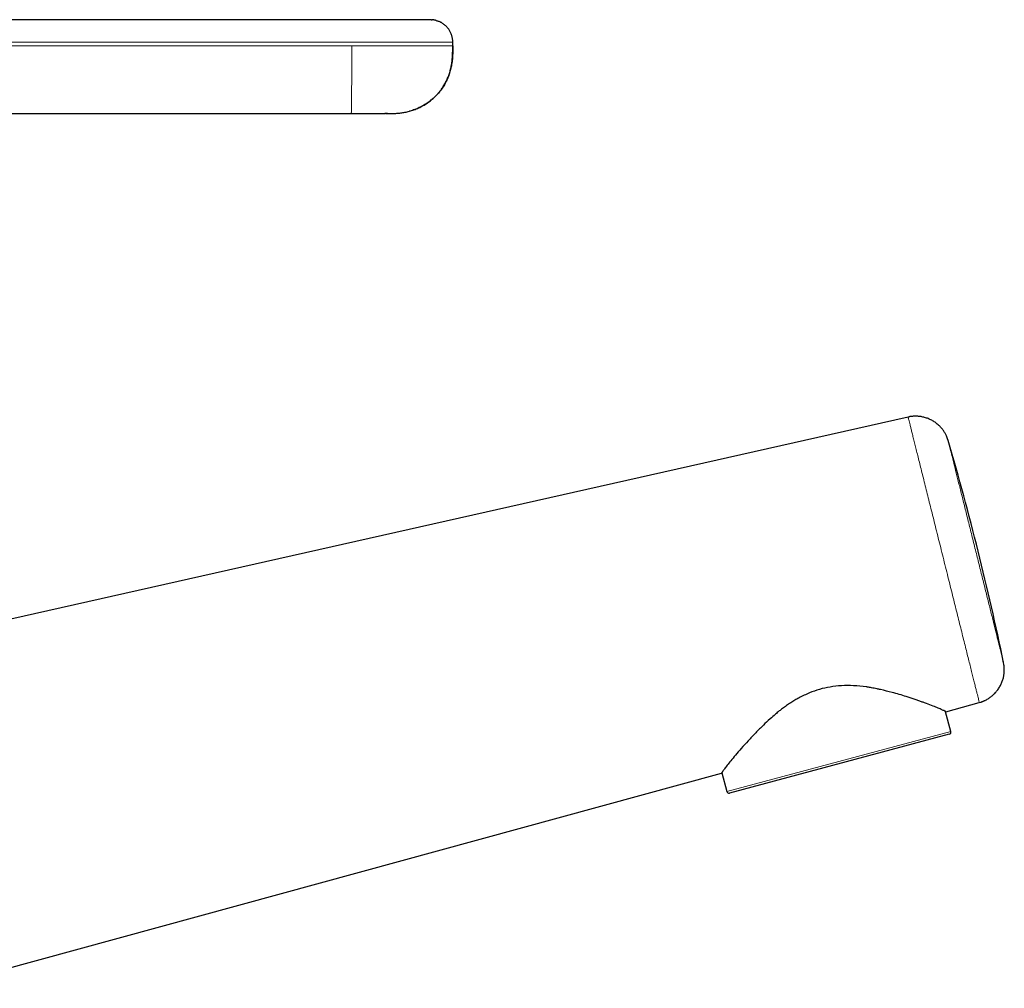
# Model space of a CAD drawing. Header units: millimetres. Extents: x 8 to 738, y 12 to 566.
# Tile 35 of 35: x 651 to 738, y 480 to 566. Entities that reach past the tile are written whole.
import ezdxf

# ---------------------------------------------------------------- set-up
doc = ezdxf.new("R2010")
doc.units = ezdxf.units.MM

msp = doc.modelspace()

# ---------------------------------------------------------------- linework, layer by layer
at = {"color": 7, "linetype": 'Continuous', "lineweight": 30}
for p, q in [((686.882, 565.59), (686.891, 565.59)), ((688.88, 563.29), (688.88, 563.59)), ((631.906, 557.29), (679.905, 557.29)), ((683.1, 557.29), (682.88, 557.29)), ((729.106, 530.478), (635.743, 509.438)), ((737.562, 508.651), (737.544, 508.746)), ((732.447, 504.438), (735.397, 505.245)), ((732.889, 502.69), (732.422, 504.431)), ((732.748, 502.445), (713.333, 497.243)), ((643.085, 479.991), (712.625, 499.015)), ((712.643, 499.043), (713.088, 497.384))]:
    msp.add_line(p, q, dxfattribs=at)
at = {"color": 8, "linetype": 'Continuous', "lineweight": 0}
for p, q in [((686.891, 565.59), (686.981, 565.587)), ((688.865, 563.59), (688.88, 563.59)), ((732.889, 502.69), (713.088, 497.384))]:
    msp.add_line(p, q, dxfattribs=at)
at = {"color": 7, "linetype": 'Continuous', "lineweight": 30, "flags": 128}
for points in [[(729.233, 530.504), (729.203, 530.499), (729.106, 530.478)], [(732.645, 528.395), (732.616, 528.489), (732.606, 528.518)], [(735.397, 505.245), (735.492, 505.272), (735.522, 505.282)]]:
    msp.add_lwpolyline(points, dxfattribs=at)
at = {"color": 8, "linetype": 'Continuous', "lineweight": 0, "flags": 128}
msp.add_lwpolyline([(737.567, 508.618), (737.562, 508.649), (737.562, 508.651)], dxfattribs=at)
at = {"color": 7, "linetype": 'Continuous', "lineweight": 30}
for centre, radius, start, end in [((492.719, 458.142), 250, 11.67814, 16.32052), ((732.696, 502.638), 0.2, 285, 15), ((713.281, 497.436), 0.2, 195, 285)]:
    msp.add_arc(centre, radius, start, end, dxfattribs=at)
for points, knots in [([(686.882, 565.59), (686.882, 565.59), (686.882, 565.59), (686.881, 565.59), (686.867, 565.59), (686.844, 565.59), (686.81, 565.59), (686.767, 565.59), (686.713, 565.59), (686.65, 565.59), (686.576, 565.59), (686.49, 565.59), (686.393, 565.59), (686.285, 565.59), (686.167, 565.59), (686.039, 565.59), (685.903, 565.59), (685.76, 565.59), (685.61, 565.59), (685.453, 565.59), (685.287, 565.59), (685.113, 565.59), (684.932, 565.59), (684.744, 565.59), (684.546, 565.59), (684.337, 565.59), (684.118, 565.59), (683.892, 565.59), (683.659, 565.59), (683.421, 565.59), (683.18, 565.59), (682.938, 565.59), (682.695, 565.59), (682.448, 565.59), (682.197, 565.59), (681.944, 565.59), (681.69, 565.59), (681.435, 565.59), (681.177, 565.59), (680.916, 565.59), (680.652, 565.59), (680.384, 565.59), (680.116, 565.59), (679.848, 565.59), (679.58, 565.59), (679.311, 565.59), (678.015, 565.59), (671.726, 565.59), (655.364, 565.59), (640.121, 565.59), (629.958, 565.59)], [0, 0, 0, 0, 0.000002, 0.004377, 0.008751, 0.013126, 0.017501, 0.021877, 0.026252, 0.030628, 0.035003, 0.039587, 0.04417, 0.048753, 0.053335, 0.057917, 0.0625, 0.066874, 0.071249, 0.075625, 0.08, 0.084376, 0.088752, 0.093128, 0.097504, 0.102087, 0.106671, 0.111254, 0.115837, 0.12042, 0.125003, 0.129393, 0.133784, 0.138175, 0.142565, 0.146956, 0.151268, 0.155581, 0.159893, 0.164206, 0.168605, 0.173005, 0.177405, 0.181804, 0.186205, 0.190606, 0.195006, 0.250005, 0.500003, 1, 1, 1, 1]), ([(686.981, 565.588), (686.979, 565.588), (686.973, 565.588), (686.967, 565.588), (686.958, 565.589), (686.949, 565.589), (686.941, 565.589), (686.933, 565.589), (686.927, 565.589), (686.922, 565.589), (686.919, 565.59), (686.917, 565.59), (686.916, 565.59), (686.915, 565.59), (686.914, 565.59), (686.913, 565.59), (686.912, 565.59), (686.912, 565.59), (686.911, 565.59), (686.909, 565.59), (686.907, 565.59), (686.905, 565.59), (686.903, 565.59), (686.901, 565.59), (686.899, 565.59), (686.897, 565.59), (686.896, 565.59), (686.894, 565.59), (686.892, 565.59), (686.891, 565.59), (686.891, 565.59)], [0, 0, 0, 0, 0.044561, 0.119095, 0.204343, 0.292072, 0.373944, 0.426522, 0.467704, 0.482988, 0.494237, 0.498282, 0.501293, 0.502459, 0.503457, 0.504373, 0.505325, 0.506424, 0.507752, 0.511271, 0.522418, 0.539722, 0.563735, 0.607012, 0.664147, 0.736193, 0.810605, 0.897392, 0.997017, 1, 1, 1, 1]), ([(686.943, 565.589), (686.942, 565.589), (686.936, 565.589), (686.928, 565.589), (686.922, 565.59), (686.919, 565.59)], [0, 0, 0, 0, 0.143327, 0.547503, 1, 1, 1, 1]), ([(686.981, 565.587), (686.99, 565.587), (687.019, 565.586), (687.047, 565.583), (687.066, 565.58)], [0, 0, 0, 0, 0.34345, 1, 1, 1, 1]), ([(687.109, 565.576), (687.101, 565.577), (687.08, 565.58), (687.052, 565.582), (687.033, 565.584), (687.027, 565.584)], [0, 0, 0, 0, 0.304846, 0.780854, 1, 1, 1, 1]), ([(687.409, 565.519), (687.405, 565.52), (687.391, 565.524), (687.366, 565.531), (687.334, 565.538), (687.304, 565.545), (687.273, 565.551), (687.245, 565.557), (687.219, 565.561), (687.199, 565.565), (687.183, 565.567), (687.171, 565.569), (687.159, 565.571), (687.147, 565.572), (687.136, 565.574), (687.122, 565.576), (687.107, 565.577), (687.09, 565.579), (687.078, 565.58), (687.069, 565.581), (687.066, 565.581)], [0, 0, 0, 0, 0.024119, 0.096583, 0.174735, 0.260138, 0.350193, 0.43734, 0.496556, 0.548677, 0.572508, 0.595652, 0.619252, 0.64475, 0.673652, 0.707333, 0.769292, 0.84787, 0.944795, 1, 1, 1, 1]), ([(687.409, 565.519), (687.453, 565.507), (687.523, 565.487), (687.591, 565.459), (687.616, 565.449)], [0, 0, 0, 0, 0.633121, 1, 1, 1, 1]), ([(688.883, 563.59), (688.882, 563.63), (688.88, 563.71), (688.869, 563.832), (688.85, 563.956), (688.823, 564.08), (688.787, 564.204), (688.743, 564.328), (688.69, 564.451), (688.627, 564.57), (688.557, 564.687), (688.477, 564.799), (688.39, 564.906), (688.304, 564.999), (688.22, 565.078), (688.141, 565.145), (688.059, 565.208), (687.98, 565.263), (687.905, 565.31), (687.834, 565.35), (687.762, 565.387), (687.69, 565.42), (687.641, 565.44), (687.616, 565.45)], [0, 0, 0, 0, 0.049636, 0.100422, 0.152299, 0.205203, 0.259059, 0.313778, 0.369247, 0.425349, 0.481983, 0.539077, 0.596605, 0.654443, 0.697814, 0.741013, 0.783966, 0.826716, 0.860909, 0.8953, 0.930169, 0.965446, 1, 1, 1, 1]), ([(682.922, 557.29), (682.925, 557.29), (682.934, 557.29), (682.953, 557.29), (682.978, 557.29), (683.001, 557.29), (683.023, 557.29), (683.046, 557.29), (683.078, 557.29), (683.121, 557.29), (683.173, 557.291), (683.226, 557.291), (683.279, 557.292), (683.333, 557.292), (683.388, 557.293), (683.476, 557.295), (683.598, 557.299), (683.762, 557.306), (683.935, 557.317), (684.116, 557.333), (684.295, 557.353), (684.476, 557.379), (684.661, 557.411), (684.851, 557.45), (685.045, 557.498), (685.244, 557.555), (685.447, 557.621), (685.652, 557.699), (685.858, 557.787), (686.061, 557.885), (686.259, 557.991), (686.451, 558.105), (686.636, 558.227), (686.814, 558.356), (686.986, 558.491), (687.149, 558.633), (687.305, 558.779), (687.44, 558.916), (687.554, 559.042), (687.651, 559.155), (687.747, 559.272), (687.843, 559.398), (687.94, 559.535), (688.038, 559.683), (688.128, 559.83), (688.21, 559.975), (688.285, 560.116), (688.357, 560.265), (688.426, 560.421), (688.492, 560.584), (688.554, 560.753), (688.611, 560.928), (688.663, 561.11), (688.71, 561.3), (688.752, 561.498), (688.787, 561.704), (688.816, 561.916), (688.839, 562.134), (688.855, 562.356), (688.866, 562.583), (688.871, 562.814), (688.874, 563.05), (688.874, 563.209), (688.874, 563.29)], [0, 0, 0, 0, 0.001641, 0.006206, 0.010408, 0.013361, 0.016178, 0.0189, 0.021571, 0.026737, 0.032094, 0.037515, 0.043001, 0.048551, 0.054167, 0.059847, 0.075742, 0.091543, 0.110421, 0.129001, 0.147303, 0.165923, 0.18517, 0.205054, 0.225586, 0.246779, 0.268642, 0.291186, 0.314344, 0.33751, 0.360542, 0.383429, 0.406157, 0.428713, 0.451081, 0.473244, 0.495187, 0.516894, 0.532247, 0.547467, 0.562707, 0.578849, 0.596027, 0.614226, 0.633432, 0.649184, 0.665537, 0.682483, 0.700011, 0.718114, 0.736446, 0.755316, 0.77472, 0.794652, 0.815485, 0.836859, 0.858775, 0.881233, 0.904235, 0.927361, 0.951023, 0.97523, 1, 1, 1, 1]), ([(688.88, 563.29), (688.88, 563.211), (688.88, 563.054), (688.878, 562.817), (688.872, 562.581), (688.861, 562.344), (688.843, 562.106), (688.817, 561.868), (688.783, 561.637), (688.741, 561.414), (688.692, 561.197), (688.634, 560.982), (688.566, 560.769), (688.489, 560.557), (688.402, 560.348), (688.305, 560.143), (688.198, 559.94), (688.082, 559.743), (687.957, 559.55), (687.823, 559.362), (687.682, 559.184), (687.537, 559.015), (687.387, 558.855), (687.23, 558.702), (687.068, 558.556), (686.896, 558.415), (686.714, 558.279), (686.524, 558.149), (686.328, 558.028), (686.128, 557.917), (685.924, 557.815), (685.721, 557.725), (685.519, 557.646), (685.318, 557.577), (685.16, 557.528), (685.067, 557.505), (685.043, 557.499)], [0, 0, 0, 0, 0.031225, 0.062486, 0.093808, 0.12521, 0.15671, 0.188323, 0.220063, 0.249282, 0.27863, 0.308115, 0.337744, 0.367519, 0.397441, 0.427506, 0.457708, 0.488035, 0.518474, 0.549007, 0.579614, 0.60852, 0.637452, 0.666388, 0.695309, 0.724193, 0.754766, 0.785255, 0.81564, 0.845907, 0.876043, 0.906037, 0.934185, 0.962202, 0.99009, 1, 1, 1, 1]), ([(679.905, 557.29), (679.967, 557.29), (680.093, 557.29), (680.281, 557.29), (680.467, 557.29), (680.65, 557.29), (680.831, 557.29), (681.008, 557.29), (681.176, 557.29), (681.334, 557.29), (681.483, 557.29), (681.626, 557.29), (681.764, 557.29), (681.895, 557.29), (682.024, 557.29), (682.148, 557.29), (682.267, 557.29), (682.377, 557.29), (682.476, 557.29), (682.566, 557.29), (682.645, 557.29), (682.711, 557.29), (682.765, 557.29), (682.808, 557.29), (682.841, 557.29), (682.864, 557.29), (682.878, 557.29), (682.879, 557.29), (682.88, 557.29)], [0, 0, 0, 0, 0.040001, 0.08, 0.12, 0.159999, 0.199996, 0.239996, 0.279998, 0.316665, 0.353331, 0.389997, 0.426663, 0.46333, 0.499999, 0.54, 0.579999, 0.619998, 0.659996, 0.699994, 0.739994, 0.779996, 0.816663, 0.853329, 0.889997, 0.926664, 0.963331, 1, 1, 1, 1]), ([(732.616, 528.487), (732.614, 528.493), (732.611, 528.504), (732.604, 528.523), (732.598, 528.542), (732.591, 528.56), (732.585, 528.577), (732.579, 528.594), (732.571, 528.613), (732.563, 528.635), (732.554, 528.658), (732.544, 528.682), (732.531, 528.714), (732.514, 528.755), (732.482, 528.826), (732.435, 528.921), (732.371, 529.04), (732.299, 529.158), (732.22, 529.277), (732.132, 529.396), (732.035, 529.514), (731.929, 529.63), (731.813, 529.744), (731.688, 529.854), (731.554, 529.96), (731.413, 530.058), (731.267, 530.148), (731.116, 530.229), (730.963, 530.301), (730.806, 530.364), (730.648, 530.417), (730.489, 530.461), (730.333, 530.496), (730.18, 530.521), (730.032, 530.538), (729.891, 530.547), (729.756, 530.549), (729.624, 530.546), (729.527, 530.539), (729.463, 530.533), (729.431, 530.529), (729.4, 530.526), (729.373, 530.522), (729.352, 530.519), (729.336, 530.517), (729.325, 530.515), (729.318, 530.514), (729.311, 530.514), (729.303, 530.513), (729.293, 530.511), (729.283, 530.51), (729.271, 530.509), (729.259, 530.508), (729.245, 530.506), (729.237, 530.505), (729.233, 530.504)], [0, 0, 0, 0, 0.015079, 0.028086, 0.039097, 0.046122, 0.052189, 0.057442, 0.062109, 0.067036, 0.07222, 0.07784, 0.0839, 0.094317, 0.105844, 0.133668, 0.162352, 0.191893, 0.222308, 0.253758, 0.286265, 0.319809, 0.354367, 0.389904, 0.426373, 0.463137, 0.499777, 0.536233, 0.572447, 0.608361, 0.643923, 0.679082, 0.713507, 0.746523, 0.778096, 0.808229, 0.836929, 0.864583, 0.892216, 0.899127, 0.906038, 0.912878, 0.918734, 0.923335, 0.92669, 0.928966, 0.930162, 0.931573, 0.935239, 0.940203, 0.946554, 0.954332, 0.966953, 0.982172, 1, 1, 1, 1]), ([(735.522, 505.282), (735.525, 505.283), (735.533, 505.285), (735.546, 505.29), (735.559, 505.295), (735.572, 505.3), (735.584, 505.305), (735.597, 505.31), (735.611, 505.315), (735.625, 505.321), (735.642, 505.327), (735.663, 505.335), (735.687, 505.344), (735.716, 505.355), (735.75, 505.369), (735.802, 505.391), (735.869, 505.421), (735.971, 505.47), (736.095, 505.537), (736.23, 505.619), (736.357, 505.706), (736.475, 505.795), (736.593, 505.894), (736.709, 506.001), (736.821, 506.118), (736.931, 506.244), (737.034, 506.378), (737.13, 506.519), (737.217, 506.664), (737.296, 506.813), (737.366, 506.965), (737.427, 507.119), (737.479, 507.275), (737.521, 507.43), (737.554, 507.583), (737.577, 507.722), (737.591, 507.847), (737.6, 507.957), (737.605, 508.064), (737.606, 508.165), (737.603, 508.248), (737.6, 508.315), (737.597, 508.358), (737.595, 508.39), (737.593, 508.414), (737.59, 508.438), (737.588, 508.461), (737.586, 508.485), (737.583, 508.508), (737.58, 508.531), (737.576, 508.558), (737.572, 508.588), (737.567, 508.62), (737.564, 508.64), (737.562, 508.651)], [0, 0, 0, 0, 0.016098, 0.0302, 0.04234, 0.050193, 0.057016, 0.062866, 0.067841, 0.072097, 0.075878, 0.080648, 0.086097, 0.092334, 0.100709, 0.110202, 0.128957, 0.148141, 0.183275, 0.219525, 0.250481, 0.282483, 0.315519, 0.349567, 0.384599, 0.420578, 0.457277, 0.49395, 0.530474, 0.566788, 0.602838, 0.638569, 0.673931, 0.708862, 0.742684, 0.775046, 0.799883, 0.823786, 0.84676, 0.868762, 0.889049, 0.900749, 0.911707, 0.91691, 0.921947, 0.927054, 0.932472, 0.938363, 0.944852, 0.95203, 0.959963, 0.971792, 0.985121, 1, 1, 1, 1]), ([(737.6, 508.316), (737.6, 508.321), (737.599, 508.336), (737.597, 508.359), (737.595, 508.39), (737.592, 508.424), (737.588, 508.461), (737.584, 508.499), (737.579, 508.539), (737.573, 508.579), (737.569, 508.605), (737.567, 508.618)], [0, 0, 0, 0, 0.041385, 0.112021, 0.187118, 0.295193, 0.413366, 0.54244, 0.682987, 0.835413, 1, 1, 1, 1]), ([(732.447, 504.438), (732.438, 504.442), (732.42, 504.453), (732.274, 504.527), (732.029, 504.64), (731.667, 504.795), (731.183, 504.987), (730.699, 505.167), (730.282, 505.316), (729.977, 505.422), (729.649, 505.534), (729.3, 505.651), (728.674, 505.859), (727.81, 506.115), (726.924, 506.329), (726.382, 506.448), (726.122, 506.502), (725.893, 506.547), (725.698, 506.583), (725.537, 506.611), (725.079, 506.68), (724.318, 506.747), (723.245, 506.746), (722.231, 506.64), (721.275, 506.43), (720.354, 506.1), (719.637, 505.753), (719.097, 505.447), (718.728, 505.219), (718.359, 504.972), (718.023, 504.73), (717.694, 504.479), (717.329, 504.171), (716.855, 503.751), (716.265, 503.2), (715.615, 502.557), (714.967, 501.854), (714.369, 501.187), (713.853, 500.596), (713.438, 500.1), (713.117, 499.699), (712.884, 499.393), (712.677, 499.101), (712.645, 499.049), (712.625, 499.015)], [0, 0, 0, 0, 0.0255576, 0.0525154, 0.0810034, 0.111132, 0.1429941, 0.1766688, 0.1906672, 0.2049703, 0.2195817, 0.2345048, 0.2497426, 0.2964818, 0.3328447, 0.342661, 0.351323, 0.3588307, 0.3651843, 0.3703844, 0.3744316, 0.4091971, 0.4415001, 0.4716017, 0.4998242, 0.5277113, 0.5578127, 0.570548, 0.5837002, 0.5972835, 0.6113106, 0.6221378, 0.6362224, 0.6566679, 0.6834761, 0.7166464, 0.7520482, 0.7892428, 0.8245313, 0.8579683, 0.8896182, 0.9195565, 0.9478729, 1, 1, 1, 1])]:
    msp.add_open_spline(points, degree=3, knots=knots, dxfattribs=at)
at = {"color": 8, "linetype": 'Continuous', "lineweight": 0}
for points, knots in [([(688.877, 563.59), (688.875, 563.59), (688.869, 563.59), (688.798, 563.59), (688.682, 563.59), (688.517, 563.59), (688.306, 563.59), (688.05, 563.59), (687.751, 563.59), (687.409, 563.59), (687.026, 563.59), (686.603, 563.59), (686.141, 563.59), (685.641, 563.59), (685.107, 563.59), (684.542, 563.59), (683.952, 563.59), (683.339, 563.59), (682.708, 563.59), (682.113, 563.59), (681.555, 563.59), (681.049, 563.59), (680.555, 563.59), (680.079, 563.59), (679.595, 563.59), (679.089, 563.59), (678.428, 563.59), (677.634, 563.59), (676.708, 563.59), (674.447, 563.59), (669.556, 563.59), (654.285, 563.59), (640.661, 563.59), (629.974, 563.59)], [0, 0, 0, 0, 0.009377, 0.019829, 0.030214, 0.040548, 0.050848, 0.061127, 0.071401, 0.081682, 0.091985, 0.102325, 0.112717, 0.12318, 0.13373, 0.14429, 0.154817, 0.165327, 0.175837, 0.186362, 0.194305, 0.202569, 0.210372, 0.217546, 0.22489, 0.233043, 0.241235, 0.255847, 0.270248, 0.284638, 0.361731, 0.499397, 1, 1, 1, 1]), ([(679.954, 563.29), (679.885, 563.29), (679.746, 563.29), (679.53, 563.29), (679.305, 563.29), (679.074, 563.29), (678.843, 563.29), (678.614, 563.29), (678.326, 563.29), (677.978, 563.29), (677.572, 563.29), (676.581, 563.29), (674.44, 563.29), (670.136, 563.29), (662.451, 563.29), (648.726, 563.29), (637.299, 563.29), (629.974, 563.29)], [0, 0, 0, 0, 0.004104, 0.008388, 0.012935, 0.017616, 0.02224, 0.026813, 0.031342, 0.039552, 0.047676, 0.055757, 0.098997, 0.176212, 0.314096, 0.560318, 1, 1, 1, 1]), ([(679.954, 563.29), (679.954, 563.211), (679.954, 563.054), (679.954, 562.817), (679.954, 562.581), (679.954, 562.344), (679.953, 562.106), (679.953, 561.868), (679.953, 561.637), (679.953, 561.414), (679.952, 561.197), (679.952, 560.982), (679.951, 560.769), (679.951, 560.557), (679.95, 560.348), (679.949, 560.143), (679.948, 559.94), (679.947, 559.743), (679.946, 559.55), (679.945, 559.362), (679.944, 559.184), (679.943, 559.015), (679.941, 558.855), (679.94, 558.702), (679.939, 558.556), (679.937, 558.415), (679.936, 558.279), (679.934, 558.149), (679.933, 558.028), (679.931, 557.917), (679.929, 557.815), (679.928, 557.725), (679.926, 557.646), (679.925, 557.577), (679.923, 557.516), (679.921, 557.464), (679.919, 557.418), (679.918, 557.379), (679.916, 557.347), (679.914, 557.324), (679.912, 557.307), (679.91, 557.297), (679.908, 557.292), (679.906, 557.29), (679.905, 557.29), (679.905, 557.29)], [0, 0, 0, 0, 0.024236, 0.0485, 0.072811, 0.097185, 0.121634, 0.146171, 0.170806, 0.193485, 0.216264, 0.23915, 0.262146, 0.285257, 0.308481, 0.331816, 0.355258, 0.378797, 0.402422, 0.426121, 0.449876, 0.472312, 0.494767, 0.517226, 0.539672, 0.562091, 0.58582, 0.609483, 0.633067, 0.656558, 0.679948, 0.703228, 0.725074, 0.746819, 0.768464, 0.790011, 0.811465, 0.835306, 0.859047, 0.882698, 0.90627, 0.929773, 0.953219, 0.976622, 1, 1, 1, 1]), ([(688.88, 563.29), (688.879, 563.29), (688.879, 563.29), (688.862, 563.29), (688.835, 563.29), (688.795, 563.29), (688.743, 563.29), (688.681, 563.29), (688.609, 563.29), (688.528, 563.29), (688.437, 563.29), (688.337, 563.29), (688.224, 563.29), (688.099, 563.29), (687.961, 563.29), (687.812, 563.29), (687.652, 563.29), (687.482, 563.29), (687.306, 563.29), (687.123, 563.29), (686.936, 563.29), (686.739, 563.29), (686.535, 563.29), (686.317, 563.29), (686.086, 563.29), (685.842, 563.29), (685.588, 563.29), (685.326, 563.29), (685.055, 563.29), (684.783, 563.29), (684.51, 563.29), (684.237, 563.29), (683.959, 563.29), (683.676, 563.29), (683.383, 563.29), (683.079, 563.29), (682.766, 563.29), (682.448, 563.29), (682.126, 563.29), (681.8, 563.29), (681.523, 563.29), (681.292, 563.29), (681.109, 563.29), (680.926, 563.29), (680.751, 563.29), (680.566, 563.29), (680.371, 563.29), (680.162, 563.29), (680.023, 563.29), (679.954, 563.29)], [0, 0, 0, 0, 0.023699, 0.04729, 0.070785, 0.094194, 0.117528, 0.140796, 0.162683, 0.184527, 0.206335, 0.228115, 0.249873, 0.272932, 0.295982, 0.319029, 0.342082, 0.365148, 0.388235, 0.410029, 0.431855, 0.453721, 0.475633, 0.497599, 0.520965, 0.54441, 0.567945, 0.591582, 0.615314, 0.639021, 0.661331, 0.68361, 0.705865, 0.728103, 0.750332, 0.773906, 0.797487, 0.821083, 0.844703, 0.868357, 0.892054, 0.904587, 0.91819, 0.931293, 0.943704, 0.955581, 0.970583, 0.985276, 1, 1, 1, 1]), ([(735.398, 505.245), (735.396, 505.25), (735.394, 505.262), (735.371, 505.351), (735.336, 505.491), (735.288, 505.686), (735.226, 505.932), (735.153, 506.228), (735.067, 506.571), (734.97, 506.959), (734.862, 507.392), (734.744, 507.867), (734.616, 508.381), (734.478, 508.934), (734.331, 509.523), (734.176, 510.147), (734.012, 510.803), (733.841, 511.49), (733.662, 512.206), (733.477, 512.949), (733.286, 513.716), (733.088, 514.507), (732.886, 515.32), (732.678, 516.152), (732.467, 517.001), (732.252, 517.862), (732.037, 518.722), (731.826, 519.572), (731.618, 520.404), (731.416, 521.216), (731.219, 522.007), (731.027, 522.775), (730.842, 523.518), (730.663, 524.233), (730.492, 524.92), (730.329, 525.576), (730.173, 526.2), (730.026, 526.789), (729.888, 527.342), (729.76, 527.857), (729.642, 528.331), (729.534, 528.764), (729.437, 529.153), (729.351, 529.496), (729.278, 529.791), (729.216, 530.037), (729.168, 530.232), (729.133, 530.373), (729.11, 530.462), (729.108, 530.473), (729.106, 530.479)], [0, 0, 0, 0, 0.021807, 0.043317, 0.064576, 0.085624, 0.106499, 0.127232, 0.147851, 0.16838, 0.188841, 0.209253, 0.229634, 0.25, 0.270366, 0.290747, 0.311159, 0.33162, 0.352149, 0.372768, 0.393501, 0.414376, 0.435424, 0.456683, 0.478193, 0.5, 0.521807, 0.543317, 0.564576, 0.585624, 0.606499, 0.627232, 0.647851, 0.66838, 0.688841, 0.709253, 0.729634, 0.75, 0.770366, 0.790747, 0.811159, 0.83162, 0.852149, 0.872768, 0.893501, 0.914376, 0.935424, 0.956683, 0.978193, 1, 1, 1, 1]), ([(732.645, 528.395), (732.649, 528.379), (732.657, 528.347), (732.722, 528.086), (732.825, 527.674), (732.967, 527.104), (733.145, 526.389), (733.357, 525.539), (733.598, 524.57), (733.865, 523.499), (734.154, 522.343), (734.458, 521.123), (734.773, 519.859), (735.094, 518.573), (735.414, 517.287), (735.729, 516.023), (736.034, 514.802), (736.322, 513.646), (736.589, 512.575), (736.831, 511.605), (737.043, 510.755), (737.221, 510.039), (737.364, 509.468), (737.466, 509.056), (737.532, 508.795), (737.54, 508.762), (737.544, 508.746)], [0, 0, 0, 0, 0.041655, 0.083311, 0.124968, 0.166626, 0.208285, 0.249945, 0.291606, 0.333268, 0.374932, 0.416596, 0.458261, 0.499927, 0.541594, 0.583262, 0.624932, 0.666602, 0.708273, 0.749945, 0.791618, 0.833293, 0.874968, 0.916644, 0.958322, 1, 1, 1, 1])]:
    msp.add_open_spline(points, degree=3, knots=knots, dxfattribs=at)

doc.saveas('drawing.dxf')
